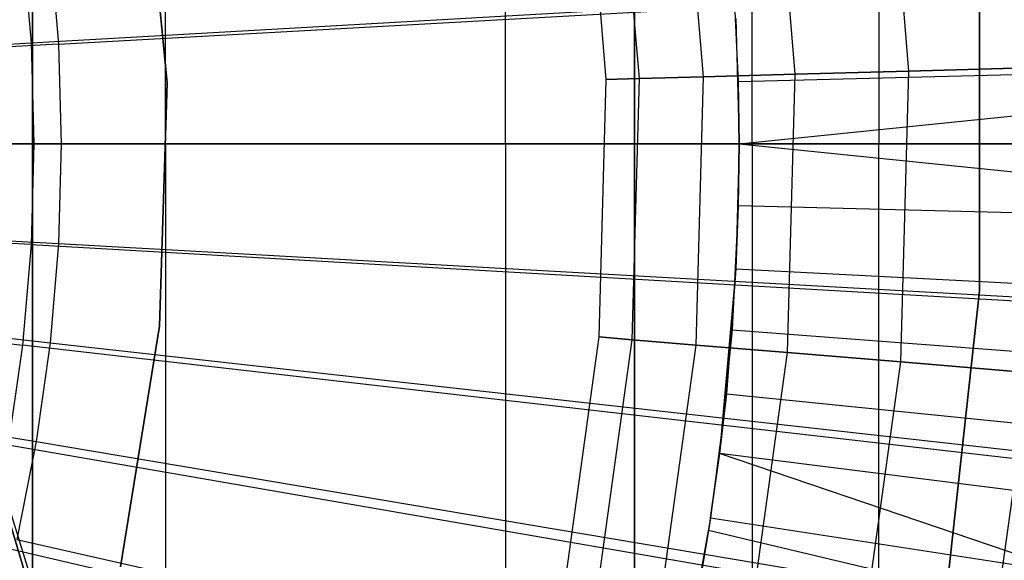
# Model space of a CAD drawing. Extents: x 0.1 to 12.1, y -6 to 6.
# Tile 197 of 256: x 6.3827 to 6.5638, y -0.0767 to 0.0229. Entities that reach past the tile are written whole.
import ezdxf

# ---------------------------------------------------------------- set-up
doc = ezdxf.new("R2010")
doc.units = 0
doc.header["$LTSCALE"] = 2.54
doc.layers.get('0').update_dxf_attribs({"linetype": 'CONTINUOUS'})

# ---------------------------------------------------------------- blocks, each defined once
blk = doc.blocks.new('DROPS_COLOR_B-11195_STL')
at = {"color": 0}
for p, q in [((6.49578, 0, 36.91786), (6.49578, 0.8, 36.91786)), ((6.49578, 0, 36.91786), (6.49578, 0.8, 36.91786)), ((6.49578, 0.8, 16.95591), (6.49578, 0, 16.95591)), ((6.49578, 0.8, 16.95591), (6.49578, 0, 16.95591)), ((6.51744, 0, 33.34472), (6.51744, 0.8, 33.34472)), ((6.51744, 0, 33.34472), (6.51744, 0.8, 33.34472)), ((6.51744, 0, 20.52904), (6.51744, 0.8, 20.52904)), ((6.51744, 0, 20.52904), (6.51744, 0.8, 20.52904)), ((6.385, 0.4, 36.92631), (6.385, 0, 36.92631)), ((6.385, 0, 16.94746), (6.385, 0.4, 16.94746)), ((6.385, 0.4, 36.27951), (6.385, 0, 36.27951)), ((6.385, 0.4, 36.92631), (6.385, 0, 36.92631)), ((6.385, 0, 17.59425), (6.385, 0.4, 17.59425)), ((6.385, 0, 16.94746), (6.385, 0.4, 16.94746)), ((6.385, 0.4, 36.27951), (6.385, 0, 36.27951)), ((6.385, 0, 17.59425), (6.385, 0.4, 17.59425)), ((6.40947, 0, 35.98302), (6.40947, 0.4, 35.98302)), ((6.40947, 0, 35.98302), (6.40947, 0.4, 35.98302)), ((6.40947, 0, 17.89074), (6.40947, 0.4, 17.89074)), ((6.40947, 0, 17.89074), (6.40947, 0.4, 17.89074)), ((6.47205, 0, 35.69218), (6.47205, 0.4, 35.69218)), ((6.47205, 0, 35.69218), (6.47205, 0.4, 35.69218)), ((6.47205, 0, 18.18158), (6.47205, 0.4, 18.18158)), ((6.47205, 0, 18.18158), (6.47205, 0.4, 18.18158)), ((6.54078, 0.4, 19.86945), (6.54078, 0, 19.86945)), ((6.54078, 0.4, 19.86945), (6.54078, 0, 19.86945)), ((6.54078, 0.4, 34.00431), (6.54078, 0, 34.00431)), ((6.54078, 0.4, 34.00431), (6.54078, 0, 34.00431)), ((6.54629, 0.0134, 164.31208), (6.54186, 0.06682, 164.31208)), ((6.54629, 0.0134, 164.31208), (6.54186, 0.06682, 164.31208)), ((6.54629, 0.0134, 164.49891), (6.54186, 0.06682, 164.49891)), ((6.54629, 0.0134, 164.49891), (6.54186, 0.06682, 164.49891)), ((6.52536, 0.01283, 164.32654), (6.52113, 0.06394, 164.32654)), ((6.52536, 0.01283, 164.32654), (6.52113, 0.06394, 164.32654)), ((6.52536, 0.01283, 164.48447), (6.52113, 0.06394, 164.48447)), ((6.52536, 0.01283, 164.48447), (6.52113, 0.06394, 164.48447)), ((6.5085, 0.01236, 164.34557), (6.50442, 0.06163, 164.34557)), ((6.5085, 0.01236, 164.34557), (6.50442, 0.06163, 164.34557)), ((6.5085, 0.01236, 164.46543), (6.50442, 0.06163, 164.46543)), ((6.5085, 0.01236, 164.46543), (6.50442, 0.06163, 164.46543)), ((6.49669, 0.01204, 164.36809), (6.49271, 0.06, 164.36809)), ((6.49669, 0.01204, 164.36809), (6.49271, 0.06, 164.36809)), ((6.49669, 0.01204, 164.44291), (6.49271, 0.06, 164.44291)), ((6.49669, 0.01204, 164.44291), (6.49271, 0.06, 164.44291)), ((6.49061, 0.01187, 164.39279), (6.48669, 0.05917, 164.39279)), ((6.49061, 0.01187, 164.41821), (6.48669, 0.05917, 164.41821)), ((6.49061, 0.01187, 164.39279), (6.48669, 0.05917, 164.39279)), ((6.49061, 0.01187, 164.41821), (6.48669, 0.05917, 164.41821)), ((6.40551, 0.05586, 39.93458), (6.40982, 0.01122, 39.93458)), ((6.40982, 0.01122, 36.93458), (6.40551, 0.05586, 36.93458)), ((6.40982, 0.01122, 36.93458), (6.40551, 0.05586, 36.93458)), ((6.40551, 0.05586, 39.93458), (6.40982, 0.01122, 39.93458)), ((6.40551, 0.05586, 16.93432), (6.40982, 0.01122, 16.93432)), ((6.40982, 0.01122, 13.93432), (6.40551, 0.05586, 13.93432)), ((6.40982, 0.01122, 13.93432), (6.40551, 0.05586, 13.93432)), ((6.40551, 0.05586, 16.93432), (6.40982, 0.01122, 16.93432)), ((6.40551, 0.05586, 50.93809), (6.40982, 0.01122, 50.93809)), ((6.40982, 0.01122, 47.93809), (6.40551, 0.05586, 47.93809)), ((6.40982, 0.01122, 47.93809), (6.40551, 0.05586, 47.93809)), ((6.40551, 0.05586, 50.93809), (6.40982, 0.01122, 50.93809)), ((6.38316, 0.03708, 1.82451), (6.38475, 0.01857, 1.82451)), ((6.38316, 0.03708, 1.82451), (6.38475, 0.01857, 1.82451)), ((6.38475, 0.01857, 1.82451), (6.70766, 0.03703, 1.86697)), ((6.38475, 0.01857, 1.82451), (6.70766, 0.03703, 1.86697)), ((6.51375, 0.03427, 13.92327), (6.51489, 0.01143, 13.92327)), ((6.51375, 0.03427, 13.92327), (6.51489, 0.01143, 13.92327)), ((6.55927, -0.02707, 39.93458), (6.55927, 0.02707, 39.93458)), ((6.55927, 0.02707, 36.93458), (6.55927, -0.02707, 36.93458)), ((6.55927, -0.02707, 39.93458), (6.55927, 0.02707, 39.93458)), ((6.55927, 0.02707, 36.93458), (6.55927, -0.02707, 36.93458)), ((6.55927, -0.02707, 16.93432), (6.55927, 0.02707, 16.93432)), ((6.55927, 0.02707, 13.93432), (6.55927, -0.02707, 13.93432)), ((6.55927, -0.02707, 16.93432), (6.55927, 0.02707, 16.93432)), ((6.55927, 0.02707, 13.93432), (6.55927, -0.02707, 13.93432)), ((6.55927, -0.02707, 50.93809), (6.55927, 0.02707, 50.93809)), ((6.55927, 0.02707, 47.93809), (6.55927, -0.02707, 47.93809)), ((6.55927, -0.02707, 50.93809), (6.55927, 0.02707, 50.93809)), ((6.55927, 0.02707, 47.93809), (6.55927, -0.02707, 47.93809)), ((6.51489, 0.01143, 13.92327), (6.51445, 0.02305, 13.84226)), ((6.51445, 0.02305, 13.84226), (6.51504, 0, 13.84226)), ((6.51489, 0.01143, 13.92327), (6.51445, 0.02305, 13.84226)), ((6.51445, 0.02305, 13.84226), (6.51504, 0, 13.84226)), ((6.06, 0, 1.8), (6.38475, 0.01857, 1.82451)), ((6.06, 0, 1.8), (6.38475, 0.01857, 1.82451)), ((6.38475, 0.01857, 1.82451), (6.38528, 0, 1.82451)), ((6.38475, 0.01857, 1.82451), (6.38528, 0, 1.82451)), ((6.6642, 0.01519, 13.89768), (6.51489, 0.01143, 13.92327)), ((6.6642, 0.01519, 13.89768), (6.51489, 0.01143, 13.92327)), ((6.51504, 0, 13.92327), (6.6642, 0.01519, 13.89768)), ((6.51504, 0, 13.92327), (6.6642, 0.01519, 13.89768)), ((6.5085, 0.01236, 164.34557), (6.52536, 0.01283, 164.32654)), ((6.5085, 0.01236, 164.34557), (6.52536, 0.01283, 164.32654)), ((6.52536, 0.01283, 164.48447), (6.5085, 0.01236, 164.46543)), ((6.52536, 0.01283, 164.48447), (6.5085, 0.01236, 164.46543)), ((6.52395, -0.03844, 164.32654), (6.52536, 0.01283, 164.32654)), ((6.52395, -0.03844, 164.32654), (6.52536, 0.01283, 164.32654)), ((6.52395, -0.03844, 164.48447), (6.52536, 0.01283, 164.48447)), ((6.52395, -0.03844, 164.48447), (6.52536, 0.01283, 164.48447)), ((6.52536, 0.01283, 164.32654), (6.54629, 0.0134, 164.31208)), ((6.52536, 0.01283, 164.32654), (6.54629, 0.0134, 164.31208)), ((6.54629, 0.0134, 164.49891), (6.52536, 0.01283, 164.48447)), ((6.54629, 0.0134, 164.49891), (6.52536, 0.01283, 164.48447)), ((6.54481, -0.04017, 164.31208), (6.54629, 0.0134, 164.31208)), ((6.54481, -0.04017, 164.31208), (6.54629, 0.0134, 164.31208)), ((6.54481, -0.04017, 164.49891), (6.54629, 0.0134, 164.49891)), ((6.54481, -0.04017, 164.49891), (6.54629, 0.0134, 164.49891)), ((6.54629, 0.0134, 164.31208), (6.57006, 0.01406, 164.30306)), ((6.54629, 0.0134, 164.31208), (6.57006, 0.01406, 164.30306)), ((6.57006, 0.01406, 164.50793), (6.54629, 0.0134, 164.49891)), ((6.57006, 0.01406, 164.50793), (6.54629, 0.0134, 164.49891)), ((6.40982, 0.01122, 39.93458), (6.40838, -0.03361, 39.93458)), ((6.40838, -0.03361, 36.93458), (6.40982, 0.01122, 36.93458)), ((6.40838, -0.03361, 36.93458), (6.40982, 0.01122, 36.93458)), ((6.40982, 0.01122, 39.93458), (6.40838, -0.03361, 39.93458)), ((6.40982, 0.01122, 16.93432), (6.40838, -0.03361, 16.93432)), ((6.40838, -0.03361, 13.93432), (6.40982, 0.01122, 13.93432)), ((6.40838, -0.03361, 13.93432), (6.40982, 0.01122, 13.93432)), ((6.40982, 0.01122, 16.93432), (6.40838, -0.03361, 16.93432)), ((6.40982, 0.01122, 50.93809), (6.40838, -0.03361, 50.93809)), ((6.40838, -0.03361, 47.93809), (6.40982, 0.01122, 47.93809)), ((6.40838, -0.03361, 47.93809), (6.40982, 0.01122, 47.93809)), ((6.40982, 0.01122, 50.93809), (6.40838, -0.03361, 50.93809)), ((6.40982, 0.01122, 36.93458), (6.40982, 0.01122, 39.93458)), ((6.40982, 0.01122, 36.93458), (6.40982, 0.01122, 39.93458)), ((6.40982, 0.01122, 13.93432), (6.40982, 0.01122, 16.93432)), ((6.40982, 0.01122, 13.93432), (6.40982, 0.01122, 16.93432)), ((6.40982, 0.01122, 47.93809), (6.40982, 0.01122, 50.93809)), ((6.40982, 0.01122, 47.93809), (6.40982, 0.01122, 50.93809)), ((6.4893, -0.03557, 164.39279), (6.49061, 0.01187, 164.39279)), ((6.4893, -0.03557, 164.41821), (6.49061, 0.01187, 164.41821)), ((6.4893, -0.03557, 164.39279), (6.49061, 0.01187, 164.39279)), ((6.4893, -0.03557, 164.41821), (6.49061, 0.01187, 164.41821)), ((6.49061, 0.01187, 164.39279), (6.49669, 0.01204, 164.36809)), ((6.49061, 0.01187, 164.39279), (6.49669, 0.01204, 164.36809)), ((6.49669, 0.01204, 164.44291), (6.49061, 0.01187, 164.41821)), ((6.49669, 0.01204, 164.44291), (6.49061, 0.01187, 164.41821)), ((6.49061, 0.01187, 164.41821), (6.49061, 0.01187, 164.39279)), ((6.49061, 0.01187, 164.41821), (6.49061, 0.01187, 164.39279)), ((6.49536, -0.03608, 164.36809), (6.49669, 0.01204, 164.36809)), ((6.49536, -0.03608, 164.36809), (6.49669, 0.01204, 164.36809)), ((6.49536, -0.03608, 164.44291), (6.49669, 0.01204, 164.44291)), ((6.49536, -0.03608, 164.44291), (6.49669, 0.01204, 164.44291)), ((6.49669, 0.01204, 164.36809), (6.5085, 0.01236, 164.34557)), ((6.49669, 0.01204, 164.36809), (6.5085, 0.01236, 164.34557)), ((6.5085, 0.01236, 164.46543), (6.49669, 0.01204, 164.44291)), ((6.5085, 0.01236, 164.46543), (6.49669, 0.01204, 164.44291)), ((6.50714, -0.03705, 164.34557), (6.5085, 0.01236, 164.34557)), ((6.50714, -0.03705, 164.34557), (6.5085, 0.01236, 164.34557)), ((6.50714, -0.03705, 164.46543), (6.5085, 0.01236, 164.46543)), ((6.50714, -0.03705, 164.46543), (6.5085, 0.01236, 164.46543)), ((6.51489, 0.01143, 13.92327), (6.51504, 0, 13.92327)), ((6.51504, 0, 13.84226), (6.51489, 0.01143, 13.92327)), ((6.51489, 0.01143, 13.92327), (6.51504, 0, 13.92327)), ((6.51504, 0, 13.84226), (6.51489, 0.01143, 13.92327)), ((6.06, 0, 1.8), (6.38316, -0.03708, 1.82451)), ((6.38528, 0, 1.82451), (6.06, 0, 1.8)), ((6.38528, 0, 1.82451), (6.06, 0, 1.8)), ((6.38475, -0.01857, 1.82451), (6.06, 0, 1.8)), ((6.38475, -0.01857, 1.82451), (6.06, 0, 1.8)), ((6.06, 0, 1.8), (6.38316, -0.03708, 1.82451)), ((6.62926, -0.9, 47.89384), (6.36, 0, 47.92328)), ((6.36, 0, 39.94582), (6.62926, -0.9, 39.97526)), ((6.62926, -0.9, 47.89384), (6.36, 0, 47.92328)), ((6.36, 0, 39.94582), (6.62926, -0.9, 39.97526)), ((6.51504, 0, 13.84226), (6.51445, -0.02305, 13.84226)), ((6.51504, 0, 13.84226), (6.51445, -0.02305, 13.84226)), ((6.51504, 0, 13.92327), (6.51489, -0.01143, 13.92327)), ((6.51489, -0.01143, 13.92327), (6.51504, 0, 13.84226)), ((6.51489, -0.01143, 13.92327), (6.51504, 0, 13.84226)), ((6.51504, 0, 13.92327), (6.51489, -0.01143, 13.92327)), ((6.51504, 0, 13.92327), (6.6642, -0.01519, 13.89768)), ((6.51504, 0, 13.92327), (6.6642, -0.01519, 13.89768)), ((6.51504, 0, 13.92327), (6.51504, 0, 13.84226)), ((6.51504, 0, 13.92327), (6.51504, 0, 13.84226)), ((6.51504, 0, 13.84226), (6.60051, 0, 13.82789)), ((6.51504, 0, 13.84226), (6.60051, 0, 13.82789)), ((6.51744, 0, 20.52904), (6.29157, 0, 20.47481)), ((6.29157, 0, 33.39895), (6.51744, 0, 33.34472)), ((6.29157, 0, 33.39895), (6.51744, 0, 33.34472)), ((6.51744, 0, 20.52904), (6.29157, 0, 20.47481)), ((6.51744, 0, 33.35545), (6.29157, 0, 33.40967)), ((6.29157, 0, 20.48554), (6.51744, 0, 20.53976)), ((6.29157, 0, 20.48554), (6.51744, 0, 20.53976)), ((6.51744, 0, 33.35545), (6.29157, 0, 33.40967)), ((6.54078, 0, 34.00431), (6.3353, 0, 34.20444)), ((6.3353, 0, 19.66933), (6.54078, 0, 19.86945)), ((6.3353, 0, 19.66933), (6.54078, 0, 19.86945)), ((6.54078, 0, 34.00431), (6.3353, 0, 34.20444)), ((6.54078, 0, 19.88018), (6.3353, 0, 19.68005)), ((6.3353, 0, 34.21516), (6.54078, 0, 34.01503)), ((6.3353, 0, 34.21516), (6.54078, 0, 34.01503)), ((6.54078, 0, 19.88018), (6.3353, 0, 19.68005)), ((6.36, 0, 50.95091), (6.60088, -0.77904, 50.96783)), ((6.36, 0, 50.95091), (6.60088, -0.77904, 50.96783)), ((6.38528, 0, 1.82451), (6.38475, -0.01857, 1.82451)), ((6.38528, 0, 1.82451), (6.38475, -0.01857, 1.82451)), ((6.40947, 0, 17.89074), (6.385, 0, 17.59425)), ((6.385, 0, 17.59425), (6.385, 0, 16.94746)), ((6.385, 0, 16.94746), (6.49578, 0, 16.95591)), ((6.49578, 0, 36.91786), (6.385, 0, 36.92631)), ((6.385, 0, 36.92631), (6.385, 0, 36.27951)), ((6.385, 0, 36.27951), (6.40947, 0, 35.98302)), ((6.49578, 0, 36.91786), (6.385, 0, 36.92631)), ((6.385, 0, 16.94746), (6.49578, 0, 16.95591)), ((6.385, 0, 36.92631), (6.385, 0, 36.27951)), ((6.385, 0, 17.59425), (6.385, 0, 16.94746)), ((6.385, 0, 36.27951), (6.40947, 0, 35.98302)), ((6.40947, 0, 17.89074), (6.385, 0, 17.59425)), ((6.40947, 0, 35.99375), (6.385, 0, 36.29023)), ((6.385, 0, 36.29023), (6.385, 0, 36.93703)), ((6.385, 0, 36.93703), (6.49578, 0, 36.92858)), ((6.49578, 0, 16.96663), (6.385, 0, 16.95818)), ((6.385, 0, 16.95818), (6.385, 0, 17.60498)), ((6.385, 0, 17.60498), (6.40947, 0, 17.90147)), ((6.49578, 0, 16.96663), (6.385, 0, 16.95818)), ((6.385, -0.4, 16.95818), (6.385, 0, 16.95818)), ((6.385, 0, 36.93703), (6.385, -0.4, 36.93703)), ((6.385, 0, 36.93703), (6.49578, 0, 36.92858)), ((6.385, -0.4, 17.60498), (6.385, 0, 17.60498)), ((6.385, 0, 16.95818), (6.385, 0, 17.60498)), ((6.385, -0.4, 16.95818), (6.385, 0, 16.95818)), ((6.385, 0, 36.29023), (6.385, -0.4, 36.29023)), ((6.385, 0, 36.93703), (6.385, -0.4, 36.93703)), ((6.385, 0, 36.29023), (6.385, 0, 36.93703)), ((6.385, 0, 17.60498), (6.40947, 0, 17.90147)), ((6.385, -0.4, 17.60498), (6.385, 0, 17.60498)), ((6.40947, 0, 35.99375), (6.385, 0, 36.29023)), ((6.385, 0, 36.29023), (6.385, -0.4, 36.29023)), ((6.70871, 0, 1.86697), (6.38528, 0, 1.82451)), ((6.70871, 0, 1.86697), (6.38528, 0, 1.82451)), ((6.47205, 0, 18.18158), (6.40947, 0, 17.89074)), ((6.40947, 0, 35.98302), (6.47205, 0, 35.69218)), ((6.40947, 0, 35.98302), (6.47205, 0, 35.69218)), ((6.47205, 0, 18.18158), (6.40947, 0, 17.89074)), ((6.47205, 0, 35.70291), (6.40947, 0, 35.99375)), ((6.40947, 0, 17.90147), (6.47205, 0, 18.19231)), ((6.40947, 0, 17.90147), (6.47205, 0, 18.19231)), ((6.40947, 0, 17.90147), (6.40947, -0.4, 17.90147)), ((6.40947, 0, 17.90147), (6.40947, -0.4, 17.90147)), ((6.40947, 0, 35.99375), (6.40947, -0.4, 35.99375)), ((6.47205, 0, 35.70291), (6.40947, 0, 35.99375)), ((6.40947, 0, 35.99375), (6.40947, -0.4, 35.99375)), ((6.57169, 0, 18.4619), (6.47205, 0, 18.18158)), ((6.47205, 0, 35.69218), (6.57169, 0, 35.41186)), ((6.47205, 0, 35.69218), (6.57169, 0, 35.41186)), ((6.57169, 0, 18.4619), (6.47205, 0, 18.18158)), ((6.57169, 0, 35.42259), (6.47205, 0, 35.70291)), ((6.47205, 0, 18.19231), (6.57169, 0, 18.47263)), ((6.47205, 0, 18.19231), (6.57169, 0, 18.47263)), ((6.47205, 0, 18.19231), (6.47205, -0.4, 18.19231)), ((6.47205, 0, 18.19231), (6.47205, -0.4, 18.19231)), ((6.47205, 0, 35.70291), (6.47205, -0.4, 35.70291)), ((6.57169, 0, 35.42259), (6.47205, 0, 35.70291)), ((6.47205, 0, 35.70291), (6.47205, -0.4, 35.70291)), ((6.49578, 0, 16.95591), (6.92824, 0, 17.01284)), ((6.92824, 0, 36.86092), (6.49578, 0, 36.91786)), ((6.92824, 0, 36.86092), (6.49578, 0, 36.91786)), ((6.49578, 0, 16.95591), (6.92824, 0, 17.01284)), ((6.49578, 0, 36.92858), (6.92824, 0, 36.87165)), ((6.92824, 0, 17.02357), (6.49578, 0, 16.96663)), ((6.49578, 0, 16.96663), (6.49578, -0.8, 16.96663)), ((6.92824, 0, 17.02357), (6.49578, 0, 16.96663)), ((6.49578, 0, 16.96663), (6.49578, -0.8, 16.96663)), ((6.49578, -0.8, 36.92858), (6.49578, 0, 36.92858)), ((6.49578, 0, 36.92858), (6.92824, 0, 36.87165)), ((6.49578, -0.8, 36.92858), (6.49578, 0, 36.92858)), ((6.73204, 0, 20.61793), (6.51744, 0, 20.52904)), ((6.51744, 0, 33.34472), (6.73204, 0, 33.25583)), ((6.51744, 0, 33.34472), (6.73204, 0, 33.25583)), ((6.73204, 0, 20.61793), (6.51744, 0, 20.52904)), ((6.73204, 0, 33.26656), (6.51744, 0, 33.35545)), ((6.51744, 0, 20.53976), (6.73204, 0, 20.62866)), ((6.51744, 0, 20.53976), (6.73204, 0, 20.62866)), ((6.51744, 0, 20.53976), (6.51744, -0.8, 20.53976)), ((6.51744, 0, 20.53976), (6.51744, -0.8, 20.53976)), ((6.51744, 0, 33.35545), (6.51744, -0.8, 33.35545)), ((6.51744, 0, 33.35545), (6.51744, -0.8, 33.35545)), ((6.73204, 0, 33.26656), (6.51744, 0, 33.35545)), ((6.84065, 0, 33.74966), (6.54078, 0, 34.00431)), ((6.54078, 0, 19.86945), (6.84065, 0, 20.12411)), ((6.54078, 0, 19.86945), (6.84065, 0, 20.12411)), ((6.84065, 0, 33.74966), (6.54078, 0, 34.00431)), ((6.84065, 0, 20.13483), (6.54078, 0, 19.88018)), ((6.54078, 0, 34.01503), (6.84065, 0, 33.76038)), ((6.54078, -0.4, 34.01503), (6.54078, 0, 34.01503)), ((6.54078, 0, 34.01503), (6.84065, 0, 33.76038)), ((6.54078, -0.4, 34.01503), (6.54078, 0, 34.01503)), ((6.84065, 0, 20.13483), (6.54078, 0, 19.88018)), ((6.54078, -0.4, 19.88018), (6.54078, 0, 19.88018)), ((6.54078, -0.4, 19.88018), (6.54078, 0, 19.88018)), ((6.51489, -0.01143, 13.92327), (6.51375, -0.03427, 13.92327)), ((6.51489, -0.01143, 13.92327), (6.51375, -0.03427, 13.92327)), ((6.51489, -0.01143, 13.92327), (6.51445, -0.02305, 13.84226)), ((6.51489, -0.01143, 13.92327), (6.51445, -0.02305, 13.84226)), ((6.6642, -0.01519, 13.89768), (6.51489, -0.01143, 13.92327)), ((6.6642, -0.01519, 13.89768), (6.51489, -0.01143, 13.92327)), ((6.38475, -0.01857, 1.82451), (6.38316, -0.03708, 1.82451)), ((6.38475, -0.01857, 1.82451), (6.38316, -0.03708, 1.82451)), ((6.38475, -0.01857, 1.82451), (6.70766, -0.03703, 1.86697)), ((6.38475, -0.01857, 1.82451), (6.70766, -0.03703, 1.86697)), ((6.51445, -0.02305, 13.84226), (6.51145, -0.05703, 13.92327)), ((6.51445, -0.02305, 13.84226), (6.51145, -0.05703, 13.92327)), ((6.51445, -0.02305, 13.84226), (6.5127, -0.04603, 13.84226)), ((6.51445, -0.02305, 13.84226), (6.5127, -0.04603, 13.84226)), ((6.51375, -0.03427, 13.92327), (6.51445, -0.02305, 13.84226)), ((6.51375, -0.03427, 13.92327), (6.51445, -0.02305, 13.84226)), ((6.51445, -0.02305, 13.84226), (6.59982, -0.02737, 13.82789)), ((6.51445, -0.02305, 13.84226), (6.59982, -0.02737, 13.82789)), ((6.55341, -0.08089, 39.93458), (6.55927, -0.02707, 39.93458)), ((6.55927, -0.02707, 36.93458), (6.55341, -0.08089, 36.93458)), ((6.55341, -0.08089, 39.93458), (6.55927, -0.02707, 39.93458)), ((6.55927, -0.02707, 36.93458), (6.55341, -0.08089, 36.93458)), ((6.55341, -0.08089, 16.93432), (6.55927, -0.02707, 16.93432)), ((6.55927, -0.02707, 13.93432), (6.55341, -0.08089, 13.93432)), ((6.55341, -0.08089, 16.93432), (6.55927, -0.02707, 16.93432)), ((6.55927, -0.02707, 13.93432), (6.55341, -0.08089, 13.93432)), ((6.55341, -0.08089, 50.93809), (6.55927, -0.02707, 50.93809)), ((6.55927, -0.02707, 47.93809), (6.55341, -0.08089, 47.93809)), ((6.55341, -0.08089, 50.93809), (6.55927, -0.02707, 50.93809)), ((6.55927, -0.02707, 47.93809), (6.55341, -0.08089, 47.93809)), ((6.55927, -0.02707, 39.93458), (6.55927, -0.02707, 36.93458)), ((6.55927, -0.02707, 39.93458), (6.55927, -0.02707, 36.93458)), ((6.55927, -0.02707, 16.93432), (6.55927, -0.02707, 13.93432)), ((6.55927, -0.02707, 16.93432), (6.55927, -0.02707, 13.93432)), ((6.55927, -0.02707, 50.93809), (6.55927, -0.02707, 47.93809)), ((6.55927, -0.02707, 50.93809), (6.55927, -0.02707, 47.93809)), ((6.40838, -0.03361, 39.93458), (6.40122, -0.07788, 39.93458)), ((6.40122, -0.07788, 36.93458), (6.40838, -0.03361, 36.93458)), ((6.40122, -0.07788, 36.93458), (6.40838, -0.03361, 36.93458)), ((6.40838, -0.03361, 39.93458), (6.40122, -0.07788, 39.93458)), ((6.40838, -0.03361, 16.93432), (6.40122, -0.07788, 16.93432)), ((6.40122, -0.07788, 13.93432), (6.40838, -0.03361, 13.93432)), ((6.40122, -0.07788, 13.93432), (6.40838, -0.03361, 13.93432)), ((6.40838, -0.03361, 16.93432), (6.40122, -0.07788, 16.93432)), ((6.40838, -0.03361, 50.93809), (6.40122, -0.07788, 50.93809)), ((6.40122, -0.07788, 47.93809), (6.40838, -0.03361, 47.93809)), ((6.40122, -0.07788, 47.93809), (6.40838, -0.03361, 47.93809)), ((6.40838, -0.03361, 50.93809), (6.40122, -0.07788, 50.93809)), ((6.40838, -0.03361, 36.93458), (6.40838, -0.03361, 39.93458)), ((6.40838, -0.03361, 36.93458), (6.40838, -0.03361, 39.93458)), ((6.40838, -0.03361, 13.93432), (6.40838, -0.03361, 16.93432)), ((6.40838, -0.03361, 13.93432), (6.40838, -0.03361, 16.93432)), ((6.40838, -0.03361, 47.93809), (6.40838, -0.03361, 50.93809)), ((6.40838, -0.03361, 47.93809), (6.40838, -0.03361, 50.93809)), ((6.51375, -0.03427, 13.92327), (6.51145, -0.05703, 13.92327)), ((6.51375, -0.03427, 13.92327), (6.51145, -0.05703, 13.92327)), ((6.51375, -0.03427, 13.92327), (6.66267, -0.04552, 13.89768)), ((6.51375, -0.03427, 13.92327), (6.66267, -0.04552, 13.89768)), ((6.48278, -0.08258, 164.39279), (6.4893, -0.03557, 164.39279)), ((6.48278, -0.08258, 164.41821), (6.4893, -0.03557, 164.41821)), ((6.48278, -0.08258, 164.39279), (6.4893, -0.03557, 164.39279)), ((6.48278, -0.08258, 164.41821), (6.4893, -0.03557, 164.41821)), ((6.48875, -0.08375, 164.36809), (6.49536, -0.03608, 164.36809)), ((6.48875, -0.08375, 164.36809), (6.49536, -0.03608, 164.36809)), ((6.48875, -0.08375, 164.44291), (6.49536, -0.03608, 164.44291)), ((6.48875, -0.08375, 164.44291), (6.49536, -0.03608, 164.44291)), ((6.4893, -0.03557, 164.39279), (6.49536, -0.03608, 164.36809)), ((6.4893, -0.03557, 164.39279), (6.49536, -0.03608, 164.36809)), ((6.4893, -0.03557, 164.41821), (6.4893, -0.03557, 164.39279)), ((6.4893, -0.03557, 164.41821), (6.4893, -0.03557, 164.39279)), ((6.49536, -0.03608, 164.44291), (6.4893, -0.03557, 164.41821)), ((6.49536, -0.03608, 164.44291), (6.4893, -0.03557, 164.41821)), ((6.49536, -0.03608, 164.36809), (6.50714, -0.03705, 164.34557)), ((6.49536, -0.03608, 164.36809), (6.50714, -0.03705, 164.34557)), ((6.50714, -0.03705, 164.46543), (6.49536, -0.03608, 164.44291)), ((6.50714, -0.03705, 164.46543), (6.49536, -0.03608, 164.44291)), ((6.38316, -0.03708, 1.82451), (6.38052, -0.05547, 1.82451)), ((6.38316, -0.03708, 1.82451), (6.38052, -0.05547, 1.82451)), ((6.70449, -0.07395, 1.86697), (6.38316, -0.03708, 1.82451)), ((6.70449, -0.07395, 1.86697), (6.38316, -0.03708, 1.82451)), ((6.50035, -0.08602, 164.34557), (6.50714, -0.03705, 164.34557)), ((6.50035, -0.08602, 164.34557), (6.50714, -0.03705, 164.34557)), ((6.50035, -0.08602, 164.46543), (6.50714, -0.03705, 164.46543)), ((6.50035, -0.08602, 164.46543), (6.50714, -0.03705, 164.46543)), ((6.50714, -0.03705, 164.34557), (6.52395, -0.03844, 164.32654)), ((6.50714, -0.03705, 164.34557), (6.52395, -0.03844, 164.32654)), ((6.52395, -0.03844, 164.48447), (6.50714, -0.03705, 164.46543)), ((6.52395, -0.03844, 164.48447), (6.50714, -0.03705, 164.46543)), ((6.51691, -0.08925, 164.32654), (6.52395, -0.03844, 164.32654)), ((6.51691, -0.08925, 164.32654), (6.52395, -0.03844, 164.32654)), ((6.51691, -0.08925, 164.48447), (6.52395, -0.03844, 164.48447)), ((6.51691, -0.08925, 164.48447), (6.52395, -0.03844, 164.48447)), ((6.52395, -0.03844, 164.32654), (6.54481, -0.04017, 164.31208)), ((6.52395, -0.03844, 164.32654), (6.54481, -0.04017, 164.31208)), ((6.54481, -0.04017, 164.49891), (6.52395, -0.03844, 164.48447)), ((6.54481, -0.04017, 164.49891), (6.52395, -0.03844, 164.48447)), ((6.53745, -0.09326, 164.31208), (6.54481, -0.04017, 164.31208)), ((6.53745, -0.09326, 164.31208), (6.54481, -0.04017, 164.31208)), ((6.53745, -0.09326, 164.49891), (6.54481, -0.04017, 164.49891)), ((6.53745, -0.09326, 164.49891), (6.54481, -0.04017, 164.49891)), ((6.54481, -0.04017, 164.31208), (6.56851, -0.04214, 164.30306)), ((6.54481, -0.04017, 164.31208), (6.56851, -0.04214, 164.30306)), ((6.56851, -0.04214, 164.50793), (6.54481, -0.04017, 164.49891)), ((6.56851, -0.04214, 164.50793), (6.54481, -0.04017, 164.49891)), ((6.56079, -0.09782, 164.30306), (6.56851, -0.04214, 164.30306)), ((6.56079, -0.09782, 164.30306), (6.56851, -0.04214, 164.30306)), ((6.56079, -0.09782, 164.50793), (6.56851, -0.04214, 164.50793)), ((6.56079, -0.09782, 164.50793), (6.56851, -0.04214, 164.50793)), ((6.5127, -0.04603, 13.84226), (6.50979, -0.0689, 13.84226)), ((6.5127, -0.04603, 13.84226), (6.50979, -0.0689, 13.84226)), ((6.5127, -0.04603, 13.84226), (6.51145, -0.05703, 13.92327)), ((6.5127, -0.04603, 13.84226), (6.51145, -0.05703, 13.92327)), ((6.5127, -0.04603, 13.84226), (6.59774, -0.05468, 13.82789)), ((6.5127, -0.04603, 13.84226), (6.59774, -0.05468, 13.82789)), ((6.69921, -0.11062, 1.86697), (6.38052, -0.05547, 1.82451)), ((6.69921, -0.11062, 1.86697), (6.38052, -0.05547, 1.82451)), ((6.51145, -0.05703, 13.92327), (6.50944, -0.07118, 13.92327)), ((6.51145, -0.05703, 13.92327), (6.50944, -0.07118, 13.92327)), ((6.50979, -0.0689, 13.84226), (6.51145, -0.05703, 13.92327)), ((6.50979, -0.0689, 13.84226), (6.51145, -0.05703, 13.92327)), ((6.65506, -0.10578, 13.89768), (6.51145, -0.05703, 13.92327)), ((6.65506, -0.10578, 13.89768), (6.51145, -0.05703, 13.92327)), ((6.65963, -0.07575, 13.89768), (6.51145, -0.05703, 13.92327)), ((6.65963, -0.07575, 13.89768), (6.51145, -0.05703, 13.92327)), ((6.50979, -0.0689, 13.84226), (6.50572, -0.09159, 13.84226)), ((6.50979, -0.0689, 13.84226), (6.50572, -0.09159, 13.84226)), ((6.50979, -0.0689, 13.84226), (6.50801, -0.07964, 13.92327)), ((6.50979, -0.0689, 13.84226), (6.50801, -0.07964, 13.92327)), ((6.50979, -0.0689, 13.84226), (6.50944, -0.07118, 13.92327)), ((6.50979, -0.0689, 13.84226), (6.50944, -0.07118, 13.92327)), ((6.50979, -0.0689, 13.84226), (6.59428, -0.08184, 13.82789)), ((6.50979, -0.0689, 13.84226), (6.59428, -0.08184, 13.82789)), ((6.50944, -0.07118, 13.92327), (6.50801, -0.07964, 13.92327)), ((6.50944, -0.07118, 13.92327), (6.50801, -0.07964, 13.92327)), ((6.65506, -0.10578, 13.89768), (6.50944, -0.07118, 13.92327)), ((6.65506, -0.10578, 13.89768), (6.50944, -0.07118, 13.92327)), ((6.69185, -0.14693, 1.86697), (6.37683, -0.07368, 1.82451)), ((6.69185, -0.14693, 1.86697), (6.37683, -0.07368, 1.82451))]:
    blk.add_line(p, q, dxfattribs=at)
blk = doc.blocks.new('GROUP_1')
at = {"color": 0}
for p, q in [((6.32827, 6.03397, 0.0091), (6.3298, 6.01567, 0.0091)), ((6.32827, 6.03397, 0.0091), (6.3298, 6.01567, 0.0091)), ((6.3298, 6.01567, 0.0091), (6.6586, 6.03397, 0.03637)), ((6.3298, 6.01567, 0.0091), (6.6586, 6.03397, 0.03637)), ((6.3298, 6.01567, 0.0091), (6, 5.99731)), ((6.3298, 6.01567, 0.0091), (6, 5.99731)), ((6.3298, 6.01567, 0.0091), (6.33031, 5.99731, 0.0091)), ((6.3298, 6.01567, 0.0091), (6.33031, 5.99731, 0.0091)), ((6, 5.99731), (6.3298, 5.97896, 0.0091)), ((6, 5.99731), (6.33031, 5.99731, 0.0091)), ((6, 5.99731), (6.33031, 5.99731, 0.0091)), ((6, 5.99731), (6.32573, 5.94247, 0.0091)), ((6, 5.99731), (6.32827, 5.96066, 0.0091)), ((6, 5.99731), (6.32573, 5.94247, 0.0091)), ((6, 5.99731), (6.32827, 5.96066, 0.0091)), ((6, 5.99731), (6.3298, 5.97896, 0.0091)), ((6.33031, 5.99731, 0.0091), (6.3298, 5.97896, 0.0091)), ((6.33031, 5.99731, 0.0091), (6.3298, 5.97896, 0.0091)), ((6.33031, 5.99731, 0.0091), (6.65962, 5.99731, 0.03637)), ((6.33031, 5.99731, 0.0091), (6.65962, 5.99731, 0.03637)), ((6.3298, 5.97896, 0.0091), (6.32827, 5.96066, 0.0091)), ((6.3298, 5.97896, 0.0091), (6.32827, 5.96066, 0.0091)), ((6.3298, 5.97896, 0.0091), (6.6586, 5.96065, 0.03637)), ((6.3298, 5.97896, 0.0091), (6.6586, 5.96065, 0.03637)), ((6.32827, 5.96066, 0.0091), (6.32573, 5.94247, 0.0091)), ((6.32827, 5.96066, 0.0091), (6.32573, 5.94247, 0.0091)), ((6.32827, 5.96066, 0.0091), (6.65554, 5.92411, 0.03637)), ((6.32827, 5.96066, 0.0091), (6.65554, 5.92411, 0.03637)), ((6.32573, 5.94247, 0.0091), (6.32217, 5.92445, 0.0091)), ((6.32573, 5.94247, 0.0091), (6.32217, 5.92445, 0.0091)), ((6.32573, 5.94247, 0.0091), (6.65046, 5.88779, 0.03637)), ((6.32573, 5.94247, 0.0091), (6.65046, 5.88779, 0.03637)), ((6.32217, 5.92445, 0.0091), (6.64337, 5.85181, 0.03637)), ((6.32217, 5.92445, 0.0091), (6.64337, 5.85181, 0.03637))]:
    blk.add_line(p, q, dxfattribs=at)
blk.add_blockref('DROPS_COLOR_B-11195_STL', (-0.06, 5.99731, -1.7), dxfattribs=at)

msp = doc.modelspace()

# ---------------------------------------------------------------- block references
at = {"color": 0}
msp.add_blockref('GROUP_1', (0.06, -5.99731, 1.7), dxfattribs=at)

doc.saveas('drawing.dxf')
